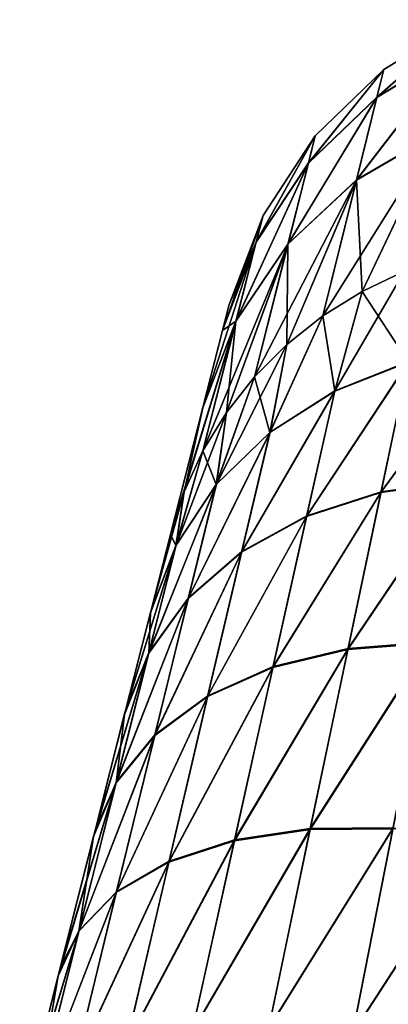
# Model space of a CAD drawing. Header units: metres. Extents: x 59 to 135, y -85 to 87.
# Tile 209 of 210: x 129.87 to 131.57, y 82.53 to 87.06. Entities that reach past the tile are written whole.
import ezdxf

# ---------------------------------------------------------------- set-up
doc = ezdxf.new("R2010")
doc.units = ezdxf.units.M
doc.layers.add('solid_21_404_502_XXX', color=7, linetype='CONTINUOUS')

msp = doc.modelspace()

# ---------------------------------------------------------------- linework, layer by layer
at = {"layer": 'solid_21_404_502_XXX'}
for points in [[(131.515747, 86.702126, 2.048938), (131.921753, 87.059753, 0.004077), (131.547546, 86.830521, 0.003997)], [(131.515747, 86.702126, 2.048938), (131.890167, 86.928726, 2.089925), (131.921753, 87.059753, 0.004077)], [(131.921753, 87.059753, 0.004077), (131.890396, 86.929733, -2.081831), (131.515991, 86.703117, -2.041002)], [(131.547546, 86.830521, 0.003997), (131.921753, 87.059753, 0.004077), (131.515991, 86.703117, -2.041002)], [(131.42131, 86.320343, 4.060299), (131.890167, 86.928726, 2.089925), (131.515747, 86.702126, 2.048938)], [(131.42131, 86.320343, 4.060299), (131.796371, 86.539124, 4.141469), (131.890167, 86.928726, 2.089925)], [(131.890396, 86.929733, -2.081831), (131.796844, 86.541145, -4.133537), (131.421783, 86.322319, -4.052522)], [(131.515991, 86.703117, -2.041002), (131.890396, 86.929733, -2.081831), (131.421783, 86.322319, -4.052522)], [(131.200592, 86.399605, 2.000245), (131.547546, 86.830521, 0.003997), (131.232361, 86.5252, 0.003902)], [(131.200592, 86.399605, 2.000245), (131.515747, 86.702126, 2.048938), (131.547546, 86.830521, 0.003997)], [(131.547546, 86.830521, 0.003997), (131.515991, 86.703117, -2.041002), (131.200836, 86.400581, -1.992498)], [(131.232361, 86.5252, 0.003902), (131.547546, 86.830521, 0.003997), (131.200836, 86.400581, -1.992498)], [(131.106247, 86.026192, 3.963671), (131.515747, 86.702126, 2.048938), (131.200592, 86.399605, 2.000245)], [(131.106247, 86.026192, 3.963671), (131.42131, 86.320343, 4.060299), (131.515747, 86.702126, 2.048938)], [(131.515991, 86.703117, -2.041002), (131.421783, 86.322319, -4.052522), (131.106735, 86.02813, -3.956081)], [(131.200836, 86.400581, -1.992498), (131.515991, 86.703117, -2.041002), (131.106735, 86.02813, -3.956081)], [(131.796844, 86.541145, -4.133537), (131.448792, 85.809021, -6.059249), (131.267288, 85.695984, -5.996068)], [(131.421783, 86.322319, -4.052522), (131.796844, 86.541145, -4.133537), (131.267288, 85.695984, -5.996068)], [(131.448792, 85.809021, 6.059249), (131.796371, 86.539124, 4.141469), (131.42131, 86.320343, 4.060299)], [(131.796844, 86.541145, -4.133537), (131.643387, 85.902, -6.115808), (131.448792, 85.809021, -6.059249)], [(131.448792, 85.809021, 6.059249), (131.643387, 85.902, 6.115808), (131.796371, 86.539124, 4.141469)], [(130.9599, 86.035797, 1.946198), (131.232361, 86.5252, 0.003902), (130.991333, 86.158485, 0.003797)], [(130.9599, 86.035797, 1.946198), (131.200592, 86.399605, 2.000245), (131.232361, 86.5252, 0.003902)], [(131.232361, 86.5252, 0.003902), (131.200836, 86.400581, -1.992498), (130.960144, 86.036743, -1.938662)], [(130.991333, 86.158485, 0.003797), (131.232361, 86.5252, 0.003902), (130.960144, 86.036743, -1.938662)], [(130.866547, 85.671028, 3.8563), (131.200592, 86.399605, 2.000245), (130.9599, 86.035797, 1.946198)], [(130.866547, 85.671028, 3.8563), (131.106247, 86.026192, 3.963671), (131.200592, 86.399605, 2.000245)], [(131.200836, 86.400581, -1.992498), (131.106735, 86.02813, -3.956081), (130.867035, 85.67292, -3.848917)], [(130.960144, 86.036743, -1.938662), (131.200836, 86.400581, -1.992498), (130.867035, 85.67292, -3.848917)], [(131.421783, 86.322319, -4.052522), (131.101135, 85.564293, -5.927047), (130.952393, 85.415573, -5.853046)], [(131.106735, 86.02813, -3.956081), (131.421783, 86.322319, -4.052522), (130.952393, 85.415573, -5.853046)], [(131.421783, 86.322319, -4.052522), (131.267288, 85.695984, -5.996068), (131.101135, 85.564293, -5.927047)], [(131.101135, 85.564293, 5.927047), (131.42131, 86.320343, 4.060299), (131.106247, 86.026192, 3.963671)], [(131.101135, 85.564293, 5.927047), (131.267288, 85.695984, 5.996068), (131.42131, 86.320343, 4.060299)], [(131.267288, 85.695984, 5.996068), (131.448792, 85.809021, 6.059249), (131.42131, 86.320343, 4.060299)], [(130.991333, 86.158485, 0.003797), (130.805542, 85.629181, -1.882081), (130.83609, 85.748024, 0.003687)], [(130.991333, 86.158485, 0.003797), (130.960144, 86.036743, -1.938662), (130.805542, 85.629181, -1.882081)], [(130.9599, 86.035797, 1.946198), (130.991333, 86.158485, 0.003797), (130.83609, 85.748024, 0.003687)], [(131.106735, 86.02813, -3.956081), (130.822922, 85.251686, -5.774984), (130.71434, 85.074669, -5.693832)], [(130.867035, 85.67292, -3.848917), (131.106735, 86.02813, -3.956081), (130.71434, 85.074669, -5.693832)], [(130.960144, 86.036743, -1.938662), (130.714371, 85.27401, -3.736244), (130.805542, 85.629181, -1.882081)], [(130.960144, 86.036743, -1.938662), (130.867035, 85.67292, -3.848917), (130.714371, 85.27401, -3.736244)], [(130.9599, 86.035797, 1.946198), (130.83609, 85.748024, 0.003687), (130.805313, 85.628258, 1.889382)], [(130.866547, 85.671028, 3.8563), (130.9599, 86.035797, 1.946198), (130.805313, 85.628258, 1.889382)], [(131.106735, 86.02813, -3.956081), (130.952393, 85.415573, -5.853046), (130.822922, 85.251686, -5.774984)], [(130.822922, 85.251686, 5.774984), (131.106247, 86.026192, 3.963671), (130.866547, 85.671028, 3.8563)], [(130.822922, 85.251686, 5.774984), (130.952393, 85.415573, 5.853046), (131.106247, 86.026192, 3.963671)], [(130.952393, 85.415573, 5.853046), (131.101135, 85.564293, 5.927047), (131.106247, 86.026192, 3.963671)], [(131.643387, 85.902, -6.115808), (131.66188, 85.485466, -7.112782), (131.322403, 85.351784, -6.984685)], [(131.448792, 85.809021, -6.059249), (131.643387, 85.902, -6.115808), (131.322403, 85.351784, -6.984685)], [(131.661346, 85.482887, 7.117321), (131.643387, 85.902, 6.115808), (131.448792, 85.809021, 6.059249)], [(131.267288, 85.695984, -5.996068), (131.448792, 85.809021, -6.059249), (131.322403, 85.351784, -6.984685)], [(131.321854, 85.349304, 6.989068), (131.448792, 85.809021, 6.059249), (131.267288, 85.695984, 5.996068)], [(131.321854, 85.349304, 6.989068), (131.661346, 85.482887, 7.117321), (131.448792, 85.809021, 6.059249)], [(130.805313, 85.628258, 1.889382), (130.83609, 85.748024, 0.003687), (130.805542, 85.629181, -1.882081)], [(131.023071, 85.159081, 6.833869), (131.267288, 85.695984, 5.996068), (131.101135, 85.564293, 5.927047)], [(131.023071, 85.159081, 6.833869), (131.321854, 85.349304, 6.989068), (131.267288, 85.695984, 5.996068)], [(131.267288, 85.695984, -5.996068), (131.322403, 85.351784, -6.984685), (131.023621, 85.161453, -6.829682)], [(131.101135, 85.564293, -5.927047), (131.267288, 85.695984, -5.996068), (131.023621, 85.161453, -6.829682)], [(130.867035, 85.67292, -3.848917), (130.564896, 84.690163, -5.526316), (130.714371, 85.27401, -3.736244)], [(130.867035, 85.67292, -3.848917), (130.627975, 84.886711, -5.610598), (130.564896, 84.690163, -5.526316)], [(130.867035, 85.67292, -3.848917), (130.71434, 85.074669, -5.693832), (130.627975, 84.886711, -5.610598)], [(130.627975, 84.886711, 5.610598), (130.866547, 85.671028, 3.8563), (130.713898, 85.272148, 3.743418)], [(130.627975, 84.886711, 5.610598), (130.71434, 85.074669, 5.693832), (130.866547, 85.671028, 3.8563)], [(130.866547, 85.671028, 3.8563), (130.805313, 85.628258, 1.889382), (130.713898, 85.272148, 3.743418)], [(130.71434, 85.074669, 5.693832), (130.822922, 85.251686, 5.774984), (130.866547, 85.671028, 3.8563)], [(130.713898, 85.272148, 3.743418), (130.805313, 85.628258, 1.889382), (130.714371, 85.27401, -3.736244)], [(130.805313, 85.628258, 1.889382), (130.805542, 85.629181, -1.882081), (130.714371, 85.27401, -3.736244)], [(131.101135, 85.564293, -5.927047), (131.023621, 85.161453, -6.829682), (130.776703, 84.921585, -6.653566)], [(130.952393, 85.415573, -5.853046), (131.101135, 85.564293, -5.927047), (130.776703, 84.921585, -6.653566)], [(131.023071, 85.159081, 6.833869), (131.101135, 85.564293, 5.927047), (130.952393, 85.415573, 5.853046)], [(131.534439, 84.883102, 8.009922), (132.028839, 85.554832, 7.213833), (131.661346, 85.482887, 7.117321)], [(131.534439, 84.883102, 8.009922), (131.905701, 84.935081, 8.127666), (132.028839, 85.554832, 7.213833)], [(132.029358, 85.557503, -7.209183), (131.906342, 84.938362, -8.123513), (131.535095, 84.886284, -8.005861)], [(131.66188, 85.485466, -7.112782), (132.029358, 85.557503, -7.209183), (131.535095, 84.886284, -8.005861)], [(131.192398, 84.772644, 7.851131), (131.661346, 85.482887, 7.117321), (131.321854, 85.349304, 6.989068)], [(131.192398, 84.772644, 7.851131), (131.534439, 84.883102, 8.009922), (131.661346, 85.482887, 7.117321)], [(131.66188, 85.485466, -7.112782), (131.535095, 84.886284, -8.005861), (131.193085, 84.775696, -7.847207)], [(131.322403, 85.351784, -6.984685), (131.66188, 85.485466, -7.112782), (131.193085, 84.775696, -7.847207)], [(130.776154, 84.919327, 6.657526), (130.952393, 85.415573, 5.853046), (130.822922, 85.251686, 5.774984)], [(130.776154, 84.919327, 6.657526), (131.023071, 85.159081, 6.833869), (130.952393, 85.415573, 5.853046)], [(130.822922, 85.251686, -5.774984), (130.952393, 85.415573, -5.853046), (130.776703, 84.921585, -6.653566)], [(130.892807, 84.607956, 7.657421), (131.321854, 85.349304, 6.989068), (131.023071, 85.159081, 6.833869)], [(130.892807, 84.607956, 7.657421), (131.192398, 84.772644, 7.851131), (131.321854, 85.349304, 6.989068)], [(131.322403, 85.351784, -6.984685), (131.193085, 84.775696, -7.847207), (130.893494, 84.610878, -7.653673)], [(131.023621, 85.161453, -6.829682), (131.322403, 85.351784, -6.984685), (130.893494, 84.610878, -7.653673)], [(130.713898, 85.272148, 3.743418), (130.714371, 85.27401, -3.736244), (130.564896, 84.690163, -5.526316)], [(130.564896, 84.690163, 5.526316), (130.713898, 85.272148, 3.743418), (130.564896, 84.690163, -5.526316)], [(130.627975, 84.886711, 5.610598), (130.713898, 85.272148, 3.743418), (130.564896, 84.690163, 5.526316)], [(130.822922, 85.251686, -5.774984), (130.776703, 84.921585, -6.653566), (130.590881, 84.641144, -6.46292)], [(130.71434, 85.074669, -5.693832), (130.822922, 85.251686, -5.774984), (130.590881, 84.641144, -6.46292)], [(130.776154, 84.919327, 6.657526), (130.822922, 85.251686, 5.774984), (130.71434, 85.074669, 5.693832)], [(130.647202, 84.395409, 7.43627), (131.023071, 85.159081, 6.833869), (130.776154, 84.919327, 6.657526)], [(130.647202, 84.395409, 7.43627), (130.892807, 84.607956, 7.657421), (131.023071, 85.159081, 6.833869)], [(131.023621, 85.161453, -6.829682), (130.893494, 84.610878, -7.653673), (130.647888, 84.398186, -7.432729)], [(130.776703, 84.921585, -6.653566), (131.023621, 85.161453, -6.829682), (130.647888, 84.398186, -7.432729)], [(130.590347, 84.639008, 6.466632), (130.71434, 85.074669, 5.693832), (130.627975, 84.886711, 5.610598)], [(130.590347, 84.639008, 6.466632), (130.776154, 84.919327, 6.657526), (130.71434, 85.074669, 5.693832)], [(130.627975, 84.886711, -5.610598), (130.71434, 85.074669, -5.693832), (130.590881, 84.641144, -6.46292)], [(130.465088, 84.143204, 7.196215), (130.776154, 84.919327, 6.657526), (130.590347, 84.639008, 6.466632)], [(130.465088, 84.143204, 7.196215), (130.647202, 84.395409, 7.43627), (130.776154, 84.919327, 6.657526)], [(130.776703, 84.921585, -6.653566), (130.647888, 84.398186, -7.432729), (130.465744, 84.145828, -7.192902)], [(130.590881, 84.641144, -6.46292), (130.776703, 84.921585, -6.653566), (130.465744, 84.145828, -7.192902)], [(131.382111, 84.160637, 8.802956), (131.905701, 84.935081, 8.127666), (131.534439, 84.883102, 8.009922)], [(131.382111, 84.160637, 8.802956), (131.758011, 84.189392, 8.937677), (131.905701, 84.935081, 8.127666)], [(131.906342, 84.938362, -8.123513), (131.758759, 84.193237, -8.934073), (131.382889, 84.16436, -8.799421)], [(131.535095, 84.886284, -8.005861), (131.906342, 84.938362, -8.123513), (131.382889, 84.16436, -8.799421)], [(130.627975, 84.886711, -5.610598), (130.473114, 84.330696, -6.264654), (130.475677, 84.340706, -6.247404)], [(130.627975, 84.886711, -5.610598), (130.590881, 84.641144, -6.46292), (130.473114, 84.330696, -6.264654)], [(130.627975, 84.886711, -5.610598), (130.475677, 84.340706, -6.247404), (130.564896, 84.690163, -5.526316)], [(130.590347, 84.639008, 6.466632), (130.627975, 84.886711, 5.610598), (130.564896, 84.690163, 5.526316)], [(131.036972, 84.077675, 8.617851), (131.534439, 84.883102, 8.009922), (131.192398, 84.772644, 7.851131)], [(131.036972, 84.077675, 8.617851), (131.382111, 84.160637, 8.802956), (131.534439, 84.883102, 8.009922)], [(131.535095, 84.886284, -8.005861), (131.382889, 84.16436, -8.799421), (131.037766, 84.081253, -8.614431)], [(131.193085, 84.775696, -7.847207), (131.535095, 84.886284, -8.005861), (131.037766, 84.081253, -8.614431)], [(130.736404, 83.94384, 8.38978), (131.192398, 84.772644, 7.851131), (130.892807, 84.607956, 7.657421)], [(130.736404, 83.94384, 8.38978), (131.036972, 84.077675, 8.617851), (131.192398, 84.772644, 7.851131)], [(131.193085, 84.775696, -7.847207), (131.037766, 84.081253, -8.614431), (130.737198, 83.947258, -8.386515)], [(130.893494, 84.610878, -7.653673), (131.193085, 84.775696, -7.847207), (130.737198, 83.947258, -8.386515)], [(130.475571, 84.340294, 6.248132), (130.564896, 84.690163, 5.526316), (130.475677, 84.340706, -6.247404)], [(130.590347, 84.639008, 6.466632), (130.564896, 84.690163, 5.526316), (130.475571, 84.340294, 6.248132)], [(130.564896, 84.690163, 5.526316), (130.564896, 84.690163, -5.526316), (130.475677, 84.340706, -6.247404)], [(130.590881, 84.641144, -6.46292), (130.354126, 83.863594, -6.943372), (130.359726, 83.885605, -6.915838)], [(130.590881, 84.641144, -6.46292), (130.465744, 84.145828, -7.192902), (130.354126, 83.863594, -6.943372)], [(130.590881, 84.641144, -6.46292), (130.359726, 83.885605, -6.915838), (130.473114, 84.330696, -6.264654)], [(130.465088, 84.143204, 7.196215), (130.590347, 84.639008, 6.466632), (130.472595, 84.328682, 6.268114)], [(130.590347, 84.639008, 6.466632), (130.475571, 84.340294, 6.248132), (130.472595, 84.328682, 6.268114)], [(130.492447, 83.764481, 8.127882), (130.892807, 84.607956, 7.657421), (130.647202, 84.395409, 7.43627)], [(130.492447, 83.764481, 8.127882), (130.736404, 83.94384, 8.38978), (130.892807, 84.607956, 7.657421)], [(130.893494, 84.610878, -7.653673), (130.737198, 83.947258, -8.386515), (130.49324, 83.767731, -8.124801)], [(130.647888, 84.398186, -7.432729), (130.893494, 84.610878, -7.653673), (130.49324, 83.767731, -8.124801)], [(130.314896, 83.546799, 7.842649), (130.647202, 84.395409, 7.43627), (130.465088, 84.143204, 7.196215)], [(130.314896, 83.546799, 7.842649), (130.492447, 83.764481, 8.127882), (130.647202, 84.395409, 7.43627)], [(130.647888, 84.398186, -7.432729), (130.49324, 83.767731, -8.124801), (130.315659, 83.549873, -7.839774)], [(130.465744, 84.145828, -7.192902), (130.647888, 84.398186, -7.432729), (130.315659, 83.549873, -7.839774)], [(130.359558, 83.884987, 6.916621), (130.472595, 84.328682, 6.268114), (130.359726, 83.885605, -6.915838)], [(130.465088, 84.143204, 7.196215), (130.472595, 84.328682, 6.268114), (130.359558, 83.884987, 6.916621)], [(130.472595, 84.328682, 6.268114), (130.473114, 84.330696, -6.264654), (130.359726, 83.885605, -6.915838)], [(130.472595, 84.328682, 6.268114), (130.475571, 84.340294, 6.248132), (130.473114, 84.330696, -6.264654)], [(130.475571, 84.340294, 6.248132), (130.475677, 84.340706, -6.247404), (130.473114, 84.330696, -6.264654)], [(131.20813, 83.331635, 9.480267), (131.758011, 84.189392, 8.937677), (131.382111, 84.160637, 8.802956)], [(131.20813, 83.331635, 9.480267), (131.589478, 83.3349, 9.627264), (131.758011, 84.189392, 8.937677)], [(131.758759, 84.193237, -8.934073), (131.590317, 83.339218, -9.624271), (131.209015, 83.335831, -9.47732)], [(131.382889, 84.16436, -8.799421), (131.758759, 84.193237, -8.934073), (131.209015, 83.335831, -9.47732)], [(130.465744, 84.145828, -7.192902), (130.211594, 83.302483, -7.542784), (130.219437, 83.33342, -7.514107)], [(130.465744, 84.145828, -7.192902), (130.315659, 83.549873, -7.839774), (130.211594, 83.302483, -7.542784)], [(130.465744, 84.145828, -7.192902), (130.219437, 83.33342, -7.514107), (130.354126, 83.863594, -6.943372)], [(130.314896, 83.546799, 7.842649), (130.465088, 84.143204, 7.196215), (130.3535, 83.86113, 6.946437)], [(130.465088, 84.143204, 7.196215), (130.359558, 83.884987, 6.916621), (130.3535, 83.86113, 6.946437)], [(130.859329, 83.279747, 9.273663), (131.382111, 84.160637, 8.802956), (131.036972, 84.077675, 8.617851)], [(130.859329, 83.279747, 9.273663), (131.20813, 83.331635, 9.480267), (131.382111, 84.160637, 8.802956)], [(131.382889, 84.16436, -8.799421), (131.209015, 83.335831, -9.47732), (130.860229, 83.283783, -9.270806)], [(131.037766, 84.081253, -8.614431), (131.382889, 84.16436, -8.799421), (130.860229, 83.283783, -9.270806)], [(130.557632, 83.181412, 9.01608), (131.036972, 84.077675, 8.617851), (130.736404, 83.94384, 8.38978)], [(130.557632, 83.181412, 9.01608), (130.859329, 83.279747, 9.273663), (131.036972, 84.077675, 8.617851)], [(131.037766, 84.081253, -8.614431), (130.860229, 83.283783, -9.270806), (130.558533, 83.185272, -9.013352)], [(130.737198, 83.947258, -8.386515), (131.037766, 84.081253, -8.614431), (130.558533, 83.185272, -9.013352)], [(130.315643, 83.040726, 8.718275), (130.736404, 83.94384, 8.38978), (130.492447, 83.764481, 8.127882)], [(130.315643, 83.040726, 8.718275), (130.557632, 83.181412, 9.01608), (130.736404, 83.94384, 8.38978)], [(130.737198, 83.947258, -8.386515), (130.558533, 83.185272, -9.013352), (130.316544, 83.044388, -8.715708)], [(130.49324, 83.767731, -8.124801), (130.737198, 83.947258, -8.386515), (130.316544, 83.044388, -8.715708)], [(130.3535, 83.86113, 6.946437), (130.354126, 83.863594, -6.943372), (130.219437, 83.33342, -7.514107)], [(130.3535, 83.86113, 6.946437), (130.359558, 83.884987, 6.916621), (130.354126, 83.863594, -6.943372)], [(130.359558, 83.884987, 6.916621), (130.359726, 83.885605, -6.915838), (130.354126, 83.863594, -6.943372)], [(130.219254, 83.33268, 7.5148), (130.3535, 83.86113, 6.946437), (130.219437, 83.33342, -7.514107)], [(130.314896, 83.546799, 7.842649), (130.3535, 83.86113, 6.946437), (130.219254, 83.33268, 7.5148)], [(130.143463, 82.863571, 8.392684), (130.492447, 83.764481, 8.127882), (130.314896, 83.546799, 7.842649)], [(130.143463, 82.863571, 8.392684), (130.315643, 83.040726, 8.718275), (130.492447, 83.764481, 8.127882)], [(130.49324, 83.767731, -8.124801), (130.316544, 83.044388, -8.715708), (130.144333, 82.867027, -8.390298)], [(130.315659, 83.549873, -7.839774), (130.49324, 83.767731, -8.124801), (130.144333, 82.867027, -8.390298)], [(130.315659, 83.549873, -7.839774), (130.049164, 82.660828, -8.050519), (130.057739, 82.694771, -8.02736)], [(130.315659, 83.549873, -7.839774), (130.144333, 82.867027, -8.390298), (130.049164, 82.660828, -8.050519)], [(130.315659, 83.549873, -7.839774), (130.057739, 82.694771, -8.02736), (130.211594, 83.302483, -7.542784)], [(130.143463, 82.863571, 8.392684), (130.314896, 83.546799, 7.842649), (130.210861, 83.299606, 7.54543)], [(130.314896, 83.546799, 7.842649), (130.219254, 83.33268, 7.5148), (130.210861, 83.299606, 7.54543)], [(130.210861, 83.299606, 7.54543), (130.219254, 83.33268, 7.5148), (130.211594, 83.302483, -7.542784)], [(130.219254, 83.33268, 7.5148), (130.219437, 83.33342, -7.514107), (130.211594, 83.302483, -7.542784)], [(130.663544, 82.395782, 9.805469), (131.20813, 83.331635, 9.480267), (130.859329, 83.279747, 9.273663)], [(130.663544, 82.395782, 9.805469), (131.016495, 82.413902, 10.028334), (131.20813, 83.331635, 9.480267)], [(131.209015, 83.335831, -9.47732), (131.017456, 82.418495, -10.026028), (130.66452, 82.400208, -9.803227)], [(130.860229, 83.283783, -9.270806), (131.209015, 83.335831, -9.47732), (130.66452, 82.400208, -9.803227)], [(131.016495, 82.413902, 10.028334), (131.589478, 83.3349, 9.627264), (131.20813, 83.331635, 9.480267)], [(131.016495, 82.413902, 10.028334), (131.404037, 82.390442, 10.182695), (131.589478, 83.3349, 9.627264)], [(131.590317, 83.339218, -9.624271), (131.404968, 82.395157, -10.180367), (131.017456, 82.418495, -10.026028)], [(131.209015, 83.335831, -9.47732), (131.590317, 83.339218, -9.624271), (131.017456, 82.418495, -10.026028)], [(131.404037, 82.390442, 10.182695), (131.987335, 83.289528, 9.708438), (131.589478, 83.3349, 9.627264)], [(131.590317, 83.339218, -9.624271), (131.988144, 83.29393, -9.705453), (131.404968, 82.395157, -10.180367)], [(130.057541, 82.693962, 8.027917), (130.210861, 83.299606, 7.54543), (130.057739, 82.694771, -8.02736)], [(130.143463, 82.863571, 8.392684), (130.210861, 83.299606, 7.54543), (130.057541, 82.693962, 8.027917)], [(130.210861, 83.299606, 7.54543), (130.211594, 83.302483, -7.542784), (130.057739, 82.694771, -8.02736)], [(130.360596, 82.336884, 9.523825), (130.859329, 83.279747, 9.273663), (130.557632, 83.181412, 9.01608)], [(130.360596, 82.336884, 9.523825), (130.663544, 82.395782, 9.805469), (130.859329, 83.279747, 9.273663)], [(130.860229, 83.283783, -9.270806), (130.66452, 82.400208, -9.803227), (130.361588, 82.34111, -9.521686)], [(130.558533, 83.185272, -9.013352), (130.860229, 83.283783, -9.270806), (130.361588, 82.34111, -9.521686)], [(131.404037, 82.390442, 10.182695), (131.81514, 82.358208, 10.246473), (131.987335, 83.289528, 9.708438)], [(131.404968, 82.395157, -10.180367), (131.988144, 83.29393, -9.705453), (131.815201, 82.358551, -10.246305)], [(130.558533, 83.185272, -9.013352), (130.361588, 82.34111, -9.521686), (130.121841, 82.243767, -9.193687)], [(130.316544, 83.044388, -8.715708), (130.558533, 83.185272, -9.013352), (130.121841, 82.243767, -9.193687)], [(130.12088, 82.239761, 9.195696), (130.557632, 83.181412, 9.01608), (130.315643, 83.040726, 8.718275)], [(130.12088, 82.239761, 9.195696), (130.360596, 82.336884, 9.523825), (130.557632, 83.181412, 9.01608)], [(129.954834, 82.108658, 8.835401), (130.315643, 83.040726, 8.718275), (130.143463, 82.863571, 8.392684)], [(129.954834, 82.108658, 8.835401), (130.12088, 82.239761, 9.195696), (130.315643, 83.040726, 8.718275)], [(130.316544, 83.044388, -8.715708), (130.121841, 82.243767, -9.193687), (129.95578, 82.112434, -8.833545)], [(130.144333, 82.867027, -8.390298), (130.316544, 83.044388, -8.715708), (129.95578, 82.112434, -8.833545)], [(130.144333, 82.867027, -8.390298), (129.870636, 81.952927, -8.456894), (129.878052, 81.982346, -8.442676)], [(130.144333, 82.867027, -8.390298), (129.95578, 82.112434, -8.833545), (129.870636, 81.952927, -8.456894)], [(130.144333, 82.867027, -8.390298), (129.878052, 81.982346, -8.442676), (130.049164, 82.660828, -8.050519)], [(129.954834, 82.108658, 8.835401), (130.143463, 82.863571, 8.392684), (130.04834, 82.657593, 8.052708)], [(130.143463, 82.863571, 8.392684), (130.057541, 82.693962, 8.027917), (130.04834, 82.657593, 8.052708)], [(130.04834, 82.657593, 8.052708), (130.057541, 82.693962, 8.027917), (130.049164, 82.660828, -8.050519)], [(130.057541, 82.693962, 8.027917), (130.057739, 82.694771, -8.02736), (130.049164, 82.660828, -8.050519)], [(129.877838, 81.981529, 8.443074), (130.04834, 82.657593, 8.052708), (129.878052, 81.982346, -8.442676)], [(129.954834, 82.108658, 8.835401), (130.04834, 82.657593, 8.052708), (129.877838, 81.981529, 8.443074)], [(130.04834, 82.657593, 8.052708), (130.049164, 82.660828, -8.050519), (129.878052, 81.982346, -8.442676)]]:
    msp.add_3dface(points, dxfattribs=at)

doc.saveas('drawing.dxf')
